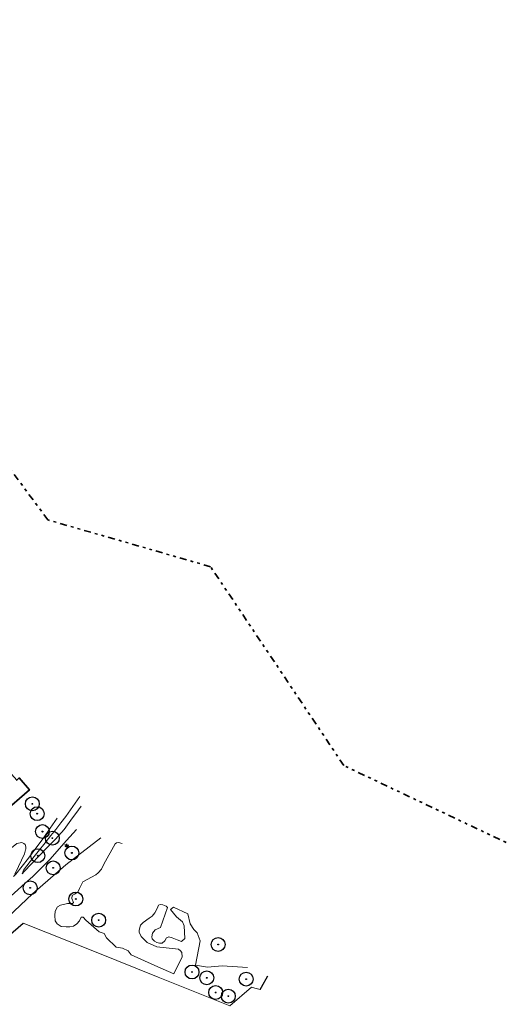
# Model space of a CAD drawing. Header units: metres. Extents: x 169249 to 194689, y 406250 to 412203.
# Tile 32 of 35: x 170235 to 170409, y 406677 to 407032. Entities that reach past the tile are written whole.
import ezdxf
from ezdxf.enums import TextEntityAlignment as Align

# ---------------------------------------------------------------- set-up
doc = ezdxf.new("R2010")
doc.units = ezdxf.units.M
doc.linetypes.add('AL-TEKENBLADGRENS', pattern=[11.5, 2.5, -1.5, 1, -1.5, 1, -1.5, 2.5])
doc.layers.get('0').update_dxf_attribs({"lineweight": 25})
for name, color, linetype, lineweight in [('B-WE-GR-BOOM-S', 90, 'Continuous', 25), ('B-WE-GR-HAAG-G', 90, 'GR-HAAG1', 13), ('B-WE-GW-TALUD_TEEN-G', 90, 'Continuous', 18), ('B-WE-KL-ET_LS_OV_LICHTMAST-S', 190, 'Continuous', 25), ('B-WE-OG-TOPOGRAFIE_BEBOUWING-G', 1, 'Continuous', 35), ('B-WE-OG-TOPOGRAFIE_CULTUURSCHEIDING-G', 7, 'Continuous', 18), ('B-WE-OG-TOPOGRAFIE_WEG_VERHARD-G', 252, 'Continuous', 18), ('X-XX-AL-TEKENBLADGRENS-G', 7, 'AL-TEKENBLADGRENS', 35)]:
    doc.layers.add(name, color=color, linetype=linetype, lineweight=lineweight)
doc.layers.add('B-WE-IE-TERREINAFSCHEIDING_KUNSTMATIG_HEKWERK_RASTER-G', color=7, linetype='Continuous')
doc.styles.add('NLCS-ISO', font='txt')
doc.linetypes.add('GR-HAAG1', pattern='A,6,[176,NLCS.SHX,S=0.125,R=0,X=0,Y=0],-2', length=8)

# ---------------------------------------------------------------- blocks, each defined once
blk = doc.blocks.new('SGR-BOOM_01')
at = {"ltscale": 0.1}
h = blk.add_hatch(color=256, dxfattribs=at)
edge = h.paths.add_edge_path()
edge.add_arc((0, 0), 0.15, 0, 360)
for radius in [2.5, 0.045]:
    blk.add_circle((0, 0), radius)
blk.add_circle((0, 0), 0.15, dxfattribs=at)
blk = doc.blocks.new('B-SIE-WEG_LICHTMAST-SO')
at = {"ltscale": 0.1}
for p, q in [((-0.33, 0.19), (-0.67, 0.39)), ((0, 0.39), (0, 0.77)), ((0.33, 0.19), (0.67, 0.39)), ((-0.33, -0.19), (-0.67, -0.39)), ((0, -0.39), (0, -0.77)), ((0.33, -0.19), (0.67, -0.39))]:
    blk.add_line(p, q, dxfattribs=at)
at = {"flags": 128}
for points in [[(-0.35, 0.15), (0.35, 0.15)], [(-0.35, -0.15), (0.35, -0.15)]]:
    blk.add_lwpolyline(points, dxfattribs=at)
at = {"ltscale": 0.1}
blk.add_circle((0, 0), 0.386, dxfattribs=at)
at = {"style": 'NLCS-ISO'}
blk.add_attdef('TYPE', text='', height=0.549, dxfattribs=at).set_placement((0, 0.77), align=Align.BOTTOM_CENTER)

msp = doc.modelspace()

# ---------------------------------------------------------------- linework, layer by layer
at = {"layer": 'B-WE-GR-HAAG-G'}
for points in [[(170311.15, 406676.31, 12.05), (170285.3, 406686.67, 12.19), (170262.84, 406695.67, 11.84), (170236.54, 406706.14, 11.77)], [(170322.08, 406682.15, 12.14), (170320.12, 406682.72, 12.18), (170318.96, 406683.05, 12.2), (170311.15, 406676.31, 12.05)]]:
    msp.add_polyline3d(points, dxfattribs=at)
at = {"layer": 'B-WE-GW-TALUD_TEEN-G'}
msp.add_polyline3d([(170160.43, 406739.68, 12.46), (170169.95, 406728.68, 12.49), (170174.87, 406724.23, 12.49), (170178.6, 406721.73, 12.52), (170181.8, 406720.88, 12.58), (170183.54, 406720.71, 12.63), (170196.48, 406720.56, 12.52), (170203.57, 406720.95, 12.47), (170213.16, 406722.12, 12.37), (170216.31, 406723.16, 12.4), (170222.14, 406725.91, 12.37), (170231.04, 406732.23, 12.44), (170234.3, 406734.79, 12.57), (170236.06, 406735.18, 12.7), (170236.34, 406735.1, 12.7), (170236.85, 406734.86, 12.71), (170237.29, 406734.46, 12.71), (170237.57, 406733.61, 12.71), (170237.48, 406732.83, 12.71), (170237.44, 406732.52, 12.71), (170237.02, 406731.15, 12.66), (170234.87, 406726.52, 12.53), (170233.59, 406723.78, 12.46)], dxfattribs=at)
at = {"layer": 'B-WE-IE-TERREINAFSCHEIDING_KUNSTMATIG_HEKWERK_RASTER-G'}
for points in [[(170223.79, 406664.97, 11.78), (170225.06, 406681.76, 11.9), (170226.45, 406697.49, 11.9), (170236.54, 406706.14, 11.77)], [(170322.08, 406682.15, 12.14), (170322.57, 406683.06, 12.15), (170324.76, 406687.16, 12.21)]]:
    msp.add_polyline3d(points, dxfattribs=at)
at = {"layer": 'B-WE-OG-TOPOGRAFIE_BEBOUWING-G'}
msp.add_polyline3d([(170228.84, 406745.52, 17.25), (170238.82, 406754.17, 17.25), (170235.14, 406758.45, 17.25), (170234.24, 406757.63, 17.25), (170230.37, 406762.03, 17.25), (170228.83, 406763.65, 17.25), (170224.63, 406760.11, 17.25), (170226.17, 406758.23, 17.25), (170221.32, 406754.11, 17.25), (170223.58, 406751.53, 17.25), (170225.07, 406749.83, 17.25), (170228.84, 406745.52, 17.25)], dxfattribs=at)
at = {"layer": 'B-WE-OG-TOPOGRAFIE_CULTUURSCHEIDING-G'}
for points in [[(170226.74, 406703.12, 11.95), (170227.03, 406703.91, 11.93), (170227.48, 406704.85, 11.87), (170231.18, 406708.39, 11.88), (170239.86, 406716.7, 11.91), (170252, 406727.1, 12.05), (170264.6, 406736.92, 12.26)], [(170272.29, 406734.8, 12.47), (170270.97, 406735.15, 12.47), (170270.2, 406735.04, 12.47), (170269.71, 406734.67, 12.47), (170265.61, 406727.37, 12.28), (170264.79, 406725.54, 12.28), (170263.64, 406724.26, 12.27), (170262.82, 406723.52, 12.27), (170258.12, 406720.99, 12.25), (170256.91, 406718.63, 12.18), (170256.29, 406717.32, 12.12), (170255.72, 406716.94, 12.12), (170255.02, 406716.56, 12.12), (170254.27, 406716.04, 12.12), (170254.16, 406715.02, 12.07), (170254.71, 406713.61, 12.06), (170254.37, 406713.25, 12.05), (170252.56, 406713.17, 12.05), (170250.04, 406712.65, 12.08), (170248.99, 406712.05, 12.03), (170248.12, 406710.38, 12.05), (170248, 406708.91, 12.07), (170248.13, 406706.99, 12.08), (170248.76, 406705.82, 12.08), (170250.21, 406704.85, 12.1), (170252.11, 406704.76, 12.11), (170253.35, 406704.83, 12.08), (170254.75, 406705.03, 12.07), (170255.9, 406705.9, 12.08), (170256.87, 406706.97, 12.12), (170257.48, 406708.22, 12.15), (170258.2, 406708.26, 12.16), (170259.18, 406707.21, 12.14), (170263.96, 406703.01, 12.07), (170265.75, 406702.35, 12.12), (170266.57, 406700.77, 12.14), (170270.08, 406697.41, 12.23), (170272.37, 406697.04, 12.24), (170274.38, 406696.12, 12.24), (170275.53, 406694.72, 12.23), (170285.1, 406690.34, 12.28), (170290.84, 406687.85, 12.23), (170293.86, 406693.92, 12.43), (170293.78, 406695.55, 12.53), (170293.36, 406696.08, 12.59), (170292.58, 406696.7, 12.64), (170284.78, 406697.54, 12.57), (170281.26, 406699.13, 12.48), (170279.16, 406701.35, 12.48), (170278.45, 406702.84, 12.48), (170278.34, 406703.63, 12.48), (170278.89, 406705.34, 12.49), (170279.84, 406706.33, 12.53), (170282.04, 406707.91, 12.59), (170283.07, 406708.67, 12.62), (170284, 406709.88, 12.62), (170284.85, 406711.41, 12.63), (170285.33, 406712.65, 12.75), (170285.94, 406712.85, 12.75), (170286.89, 406712.67, 12.75), (170288.15, 406712.25, 12.75), (170288.6, 406711.73, 12.76), (170286.08, 406704.56, 12.79), (170284.14, 406703.73, 12.75), (170283.21, 406702.5, 12.72), (170282.94, 406701.21, 12.72), (170283.08, 406700.43, 12.72), (170283.9, 406699.63, 12.7), (170284.8, 406699.11, 12.69), (170285.73, 406698.86, 12.7), (170286.65, 406698.93, 12.77), (170287.7, 406699.76, 12.84), (170288.26, 406700.77, 12.85), (170289.08, 406701.13, 12.87), (170290.26, 406700.81, 12.88), (170292.14, 406700.12, 12.88), (170293.72, 406699.44, 12.98), (170294.84, 406700.59, 13.19), (170294.68, 406705.19, 13.18), (170294.06, 406706.57, 13.16), (170291.9, 406708.38, 13.16), (170289.69, 406711.07, 13.14), (170290.79, 406711.91, 13.12), (170295.9, 406709.52, 13.13), (170296.83, 406705.85, 13.11), (170298.08, 406703.77, 13.1), (170299.31, 406702.63, 13.1), (170300.43, 406699.71, 13.09), (170298.73, 406690.93, 12.36), (170303.03, 406690.21, 12.48), (170308.31, 406690.68, 12.46), (170317.44, 406690.14, 12.38)]]:
    msp.add_polyline3d(points, dxfattribs=at)
at = {"layer": 'B-WE-OG-TOPOGRAFIE_WEG_VERHARD-G'}
for points in [[(170256.99, 406751.82, 12.29), (170255.34, 406749.37, 12.3), (170253.64, 406746.94, 12.32), (170251.9, 406744.54, 12.33), (170250.16, 406742.22, 12.34), (170248.38, 406739.92, 12.35), (170246.55, 406737.66, 12.36), (170243.98, 406734.5, 12.36), (170242.4, 406732.52, 12.36), (170241.44, 406731.32, 12.36), (170239.07, 406728.3, 12.34), (170236.72, 406725.26, 12.32), (170236.4, 406724.5, 12.32), (170236.17, 406723.94, 12.32), (170237.04, 406724.83, 12.38), (170239.45, 406727.36, 12.44), (170242.47, 406730.47, 12.43), (170245.62, 406733.71, 12.42), (170248.2, 406736.38, 12.42), (170251.37, 406739.93, 12.46), (170254.36, 406744.04, 12.45), (170255.54, 406745.65, 12.44), (170257.48, 406748.31, 12.43)], [(170233.11, 406722.92, 12.34), (170233.55, 406723.36, 12.34), (170233.96, 406723.82, 12.34), (170236.22, 406726.67, 12.35), (170238.45, 406729.54, 12.36), (170241.13, 406733.09, 12.36), (170243.76, 406736.67, 12.36), (170246.34, 406740.3, 12.36), (170248.87, 406743.96, 12.36)], [(170255.76, 406739.84, 12.51), (170252.23, 406735.89, 12.49), (170246.12, 406729.06, 12.45), (170245.45, 406728.31, 12.45), (170239.99, 406722.98, 12.44), (170237.24, 406720.49, 12.38), (170229.56, 406713.52, 12.21), (170227.49, 406711.75, 12.02), (170220.06, 406705.37, 11.32)]]:
    msp.add_polyline3d(points, dxfattribs=at)
at = {"layer": 'X-XX-AL-TEKENBLADGRENS-G'}
msp.add_polyline3d([(170876.1, 406773.44, 0), (170785.62, 406726.15, 0), (170490.29, 406717.63, 0), (170416.62, 406732.44, 0), (170352.21, 406762.93, 0), (170304.17, 406834.62, 0), (170245.51, 406851.45, 0), (170036.8, 407131.91, 0), (169883.99, 407209.64, 0)], dxfattribs=at)

# ---------------------------------------------------------------- block references
at = {"layer": 'B-WE-GR-BOOM-S', "color": 7}
for p in [(170239.86, 406749.14, 12.51), (170241.58, 406745.57, 12.46), (170243.49, 406739.12, 12.43), (170247.08, 406736.75, 12.44), (170241.81, 406730.43, 12.42), (170254.14, 406731.42, 12.32), (170247.35, 406726.03, 12.29), (170239.06, 406718.87, 12.3), (170255.53, 406714.81, 12.05), (170263.8, 406707.2, 12.02), (170306.86, 406698.4, 12.63), (170297.46, 406688.5, 12.19), (170302.77, 406686.39, 12.11), (170316.97, 406685.95, 12.2), (170305.98, 406681.13, 12.1), (170310.55, 406679.78, 12.16)]:
    msp.add_blockref('SGR-BOOM_01', p, dxfattribs=at)
at = {"layer": 'B-WE-KL-ET_LS_OV_LICHTMAST-S', "color": 7}
msp.add_blockref('B-SIE-WEG_LICHTMAST-SO', (170252.3, 406733.99, 12.45), dxfattribs=at)

doc.saveas('drawing.dxf')
